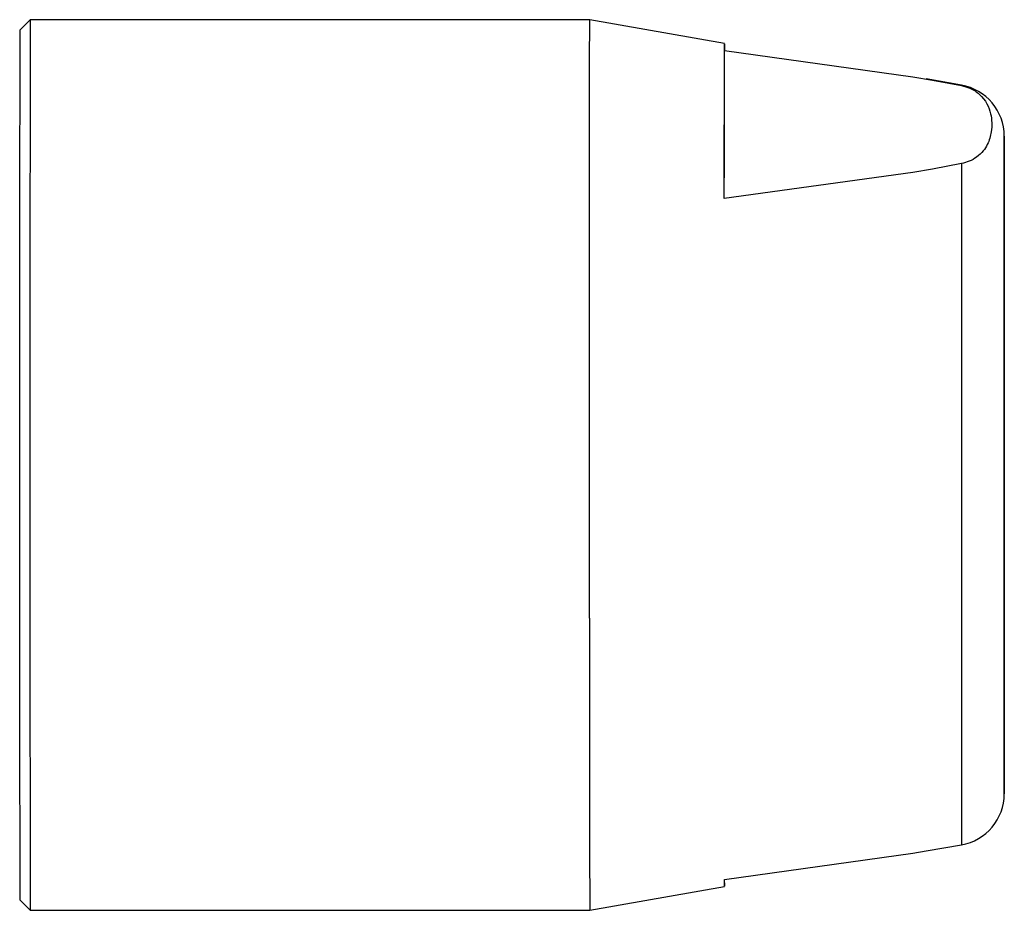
# Model space of a CAD drawing. Header units: inches. Extents: x 2.6 to 39.6, y 3.9 to 32.3.
# Tile 74 of 74: x 39.254 to 39.628, y 24.139 to 24.477. Entities that reach past the tile are written whole.
import ezdxf

# ---------------------------------------------------------------- set-up
doc = ezdxf.new("R2010")
doc.units = ezdxf.units.IN
doc.header["$MEASUREMENT"] = 0

msp = doc.modelspace()

# ---------------------------------------------------------------- linework, layer by layer
at = {"color": 7, "linetype": 'Continuous', "lineweight": 25}
for p, q in [((39.25831, 24.47712), (39.25438, 24.47318)), ((39.47091, 24.47712), (39.25831, 24.47712)), ((39.52209, 24.46809), (39.47091, 24.47712)), ((39.52206, 24.4091), (39.5221, 24.46536)), ((39.5221, 24.46536), (39.59372, 24.45545)), ((39.59372, 24.45545), (39.60119, 24.45414)), ((39.61213, 24.45222), (39.59877, 24.45457)), ((39.60119, 24.45414), (39.61212, 24.45206)), ((39.61212, 24.45206), (39.61213, 24.45222)), ((39.6121, 24.4224), (39.60117, 24.42031)), ((39.6121, 24.4224), (39.61213, 24.16344)), ((39.59369, 24.41901), (39.52206, 24.4091)), ((39.60117, 24.42031), (39.59369, 24.41901)), ((39.59372, 24.16021), (39.5988, 24.1611)), ((39.5988, 24.16109), (39.61213, 24.16344)), ((39.52209, 24.1503), (39.59372, 24.16021)), ((39.47091, 24.13854), (39.52209, 24.14756)), ((39.25438, 24.14247), (39.25831, 24.13854)), ((39.25831, 24.13854), (39.47091, 24.13854))]:
    msp.add_line(p, q, dxfattribs=at)
at = {"color": 7, "linetype": 'Continuous', "lineweight": 25, "flags": 128}
for points in [[(39.47087, 24.24964), (39.47087, 24.291), (39.47087, 24.33343), (39.47087, 24.37424), (39.47088, 24.41088), (39.47089, 24.44104), (39.4709, 24.46284), (39.47091, 24.47489), (39.47091, 24.47712)], [(39.52206, 24.4091), (39.52207, 24.42478), (39.52207, 24.43837), (39.52207, 24.44962), (39.52208, 24.45833), (39.52209, 24.46434), (39.52209, 24.46754), (39.5221, 24.46789), (39.5221, 24.46536)], [(39.6284, 24.22433), (39.62841, 24.23982), (39.62841, 24.26351), (39.62842, 24.29255), (39.62842, 24.32342), (39.62841, 24.35242), (39.62841, 24.37604), (39.6284, 24.39143), (39.62839, 24.39674), (39.62839, 24.39132), (39.62838, 24.37583), (39.62837, 24.35214), (39.62837, 24.32311), (39.62837, 24.29223), (39.62837, 24.26323), (39.62838, 24.23962), (39.62839, 24.22423), (39.62839, 24.21892), (39.6284, 24.22433)], [(39.5221, 24.14899), (39.5221, 24.14811), (39.52209, 24.14777), (39.52209, 24.1503)]]:
    msp.add_lwpolyline(points, dxfattribs=at)
at = {"color": 7, "linetype": 'Continuous', "lineweight": 25}
for centre, radius, start, end in [((289.69204, 24.30783), 250.43378, 179.9612685, 180.0387315), ((277.74634, 24.30783), 238.49202, 179.960275, 180.039725), ((39.60871, 24.43283), 0.01969, 360, 80), ((137.21163, 24.22986), 97.74076, 179.9884039, 180.0535334), ((39.60871, 24.18282), 0.01969, 280, 0)]:
    msp.add_arc(centre, radius, start, end, dxfattribs=at)
for points, knots in [([(39.61212, 24.45206), (39.61325, 24.45174), (39.61626, 24.4509), (39.62114, 24.44728), (39.62362, 24.44164), (39.62386, 24.43516), (39.6223, 24.42959), (39.61949, 24.42578), (39.61557, 24.42334), (39.61313, 24.42268), (39.6121, 24.4224)], [0, 0, 0, 0, 0.046795, 0.126024, 0.368391, 0.585952, 0.74064, 0.899493, 0.957528, 1, 1, 1, 1]), ([(39.62836, 24.26486), (39.62836, 24.2802), (39.62836, 24.30389), (39.62836, 24.3366), (39.62836, 24.36081), (39.62837, 24.38291), (39.62837, 24.40707), (39.62838, 24.42807), (39.62839, 24.43456), (39.6284, 24.43043), (39.62841, 24.42198), (39.62841, 24.40893), (39.62842, 24.3867), (39.62842, 24.3571), (39.62842, 24.33155), (39.62842, 24.32168)], [0, 0, 0, 0, 0.111328, 0.171925, 0.232473, 0.29307, 0.353617, 0.464945, 0.576273, 0.636871, 0.697418, 0.758016, 0.818563, 0.929891, 1, 1, 1, 1]), ([(39.62843, 24.3005), (39.62842, 24.29337), (39.62842, 24.27775), (39.62842, 24.25485), (39.62842, 24.23274), (39.62841, 24.20858), (39.6284, 24.18759), (39.62839, 24.18109), (39.62839, 24.18523), (39.62838, 24.19366), (39.62837, 24.20676), (39.62837, 24.22878), (39.62837, 24.25068), (39.62836, 24.26486)], [0, 0, 0, 0, 0.062868, 0.137727, 0.212649, 0.287508, 0.425152, 0.562795, 0.637716, 0.712576, 0.787497, 0.862357, 1, 1, 1, 1])]:
    msp.add_open_spline(points, degree=3, knots=knots, dxfattribs=at)

doc.saveas('drawing.dxf')
